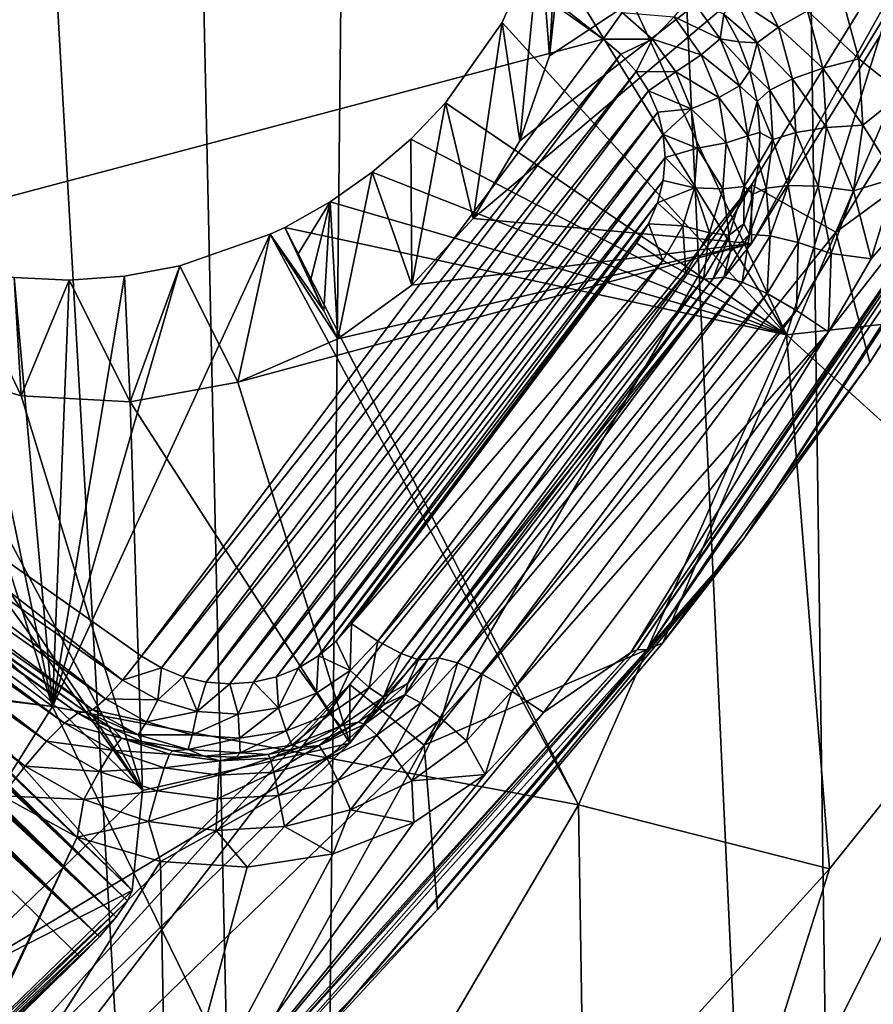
# Model space of a CAD drawing. Header units: metres. Extents: x -25 to 70, y -236 to 25.
# Tile 52 of 256: x 7.56 to 9.32, y -226.92 to -224.89. Entities that reach past the tile are written whole.
import ezdxf

# ---------------------------------------------------------------- set-up
doc = ezdxf.new("R2010")
doc.units = ezdxf.units.M
doc.layers.add('solid_10481002', color=7, linetype='CONTINUOUS')

msp = doc.modelspace()

# ---------------------------------------------------------------- linework, layer by layer
at = {"layer": 'solid_10481002'}
for points in [[(9.29877, -232.71196, 242.276627), (9.648858, -211.447311, 326.413879), (9.014997, -211.921951, 326.532227)], [(9.29877, -232.71196, 242.276627), (10.38756, -231.820526, 242.054398), (9.648858, -211.447311, 326.413879)], [(9.29877, -232.71196, 242.276627), (9.014997, -211.921951, 326.532227), (8.355663, -212.364197, 326.642456)], [(8.128674, -233.501282, 242.473404), (8.355663, -212.364197, 326.642456), (7.673201, -212.772461, 326.744232)], [(8.128674, -233.501282, 242.473404), (9.29877, -232.71196, 242.276627), (8.355663, -212.364197, 326.642456)], [(8.128674, -233.501282, 242.473404), (7.673201, -212.772461, 326.744232), (6.969846, -213.145325, 326.837189)], [(6.8883, -234.181244, 242.642899), (8.128674, -233.501282, 242.473404), (6.969846, -213.145325, 326.837189)], [(7.67165, -215.684357, 229.165863), (7.557381, -216.381775, 229.339752), (5.873684, -225.614563, 231.641739)], [(7.492702, -215.696136, 229.168793), (7.67165, -215.684357, 229.165863), (5.873684, -225.614563, 231.641739)], [(9.761807, -224.109909, 233.132004), (9.068828, -225.230865, 233.411484), (9.242695, -225.327972, 233.435699)], [(9.068828, -225.351822, 232.926331), (9.068828, -225.230865, 233.411484), (9.761807, -224.109909, 233.132004)], [(9.068828, -225.351822, 232.926331), (9.761807, -224.109909, 233.132004), (9.761807, -224.230865, 232.646851)], [(9.761807, -224.109909, 233.132004), (9.242695, -225.327972, 233.435699), (9.951468, -224.176544, 233.148621)], [(6.645739, -225.310699, 231.153732), (7.528519, -224.131744, 230.859787), (7.577238, -224.135498, 230.860718)], [(6.664472, -225.354492, 231.164658), (6.645739, -225.310699, 231.153732), (7.577238, -224.135498, 230.860718)], [(6.664472, -225.354492, 231.164658), (7.577238, -224.135498, 230.860718), (7.624793, -224.146652, 230.863495)], [(6.690095, -225.394928, 231.174728), (6.664472, -225.354492, 231.164658), (7.624793, -224.146652, 230.863495)], [(6.690095, -225.394928, 231.174728), (7.624793, -224.146652, 230.863495), (7.669717, -224.164795, 230.868027)], [(7.750155, -224.133698, 230.872238), (8.762412, -224.930634, 231.058975), (7.71069, -224.189209, 230.874115)], [(7.750155, -224.133698, 230.872238), (8.801877, -224.875122, 231.057098), (8.762412, -224.930634, 231.058975)], [(6.721766, -225.430786, 231.18367), (6.690095, -225.394928, 231.174728), (7.669717, -224.164795, 230.868027)], [(6.721766, -225.430786, 231.18367), (7.669717, -224.164795, 230.868027), (7.71069, -224.189209, 230.874115)], [(9.699436, -224.993225, 231.77951), (9.951468, -224.176544, 233.148621), (9.242695, -225.327972, 233.435699)], [(6.758358, -225.461044, 231.191223), (6.721766, -225.430786, 231.18367), (7.71069, -224.189209, 230.874115)], [(6.758358, -225.461044, 231.191223), (7.71069, -224.189209, 230.874115), (8.762412, -224.930634, 231.058975)], [(8.494631, -225.299774, 232.913361), (9.068828, -225.351822, 232.926331), (9.761807, -224.230865, 232.646851)], [(8.590605, -225.140045, 232.873535), (8.494631, -225.299774, 232.913361), (9.761807, -224.230865, 232.646851)], [(8.590605, -225.140045, 232.873535), (9.761807, -224.230865, 232.646851), (8.6518, -224.964966, 232.82988)], [(8.675999, -224.747162, 232.775574), (8.6518, -224.964966, 232.82988), (9.761807, -224.230865, 232.646851)], [(9.141098, -225.540192, 234.706772), (8.632874, -224.716095, 234.116745), (8.671937, -224.528427, 234.064514)], [(9.141098, -225.540192, 234.706772), (8.671937, -224.528427, 234.064514), (9.456452, -224.530762, 234.455093)], [(9.141098, -225.540192, 234.706772), (9.456452, -224.530762, 234.455093), (10.140947, -225.430893, 235.281494)], [(8.632874, -224.716095, 234.116745), (8.554003, -224.895935, 234.150528), (8.590605, -225.140045, 232.873535)], [(9.141098, -225.540192, 234.706772), (8.554003, -224.895935, 234.150528), (8.632874, -224.716095, 234.116745)], [(8.632874, -224.716095, 234.116745), (8.590605, -225.140045, 232.873535), (8.6518, -224.964966, 232.82988)], [(8.664336, -224.748093, 233.432983), (8.632874, -224.716095, 234.116745), (8.6518, -224.964966, 232.82988)], [(8.664336, -224.748093, 233.432983), (8.6518, -224.964966, 232.82988), (8.675999, -224.747162, 232.775574)], [(9.074844, -224.80632, 231.341476), (9.124481, -224.905624, 231.366226), (9.03471, -224.84642, 231.282288)], [(9.805632, -224.809555, 231.651047), (9.312411, -225.597122, 231.930084), (9.052674, -225.960785, 231.93808)], [(9.805632, -224.809555, 231.651047), (9.052674, -225.960785, 231.93808), (9.6646, -225.011276, 231.623932)], [(9.184046, -224.87175, 231.411255), (9.124481, -224.905624, 231.366226), (9.074844, -224.80632, 231.341476)], [(9.805632, -224.809555, 231.651047), (9.699436, -224.993225, 231.77951), (9.312411, -225.597122, 231.930084)], [(8.942616, -224.843399, 231.136826), (9.003997, -224.929367, 231.158264), (8.908964, -224.884384, 231.093948)], [(8.942616, -224.843399, 231.136826), (9.011627, -224.878784, 231.210938), (9.003997, -224.929367, 231.158264)], [(9.011627, -224.878784, 231.210938), (9.03471, -224.84642, 231.282288), (9.080319, -224.937668, 231.305023)], [(9.124481, -224.905624, 231.366226), (9.080319, -224.937668, 231.305023), (9.03471, -224.84642, 231.282288)], [(9.254564, -224.838577, 231.436737), (9.290146, -224.970886, 231.469727), (9.184046, -224.87175, 231.411255)], [(9.254564, -224.838577, 231.436737), (9.351261, -224.870621, 231.456253), (9.290146, -224.970886, 231.469727)], [(8.762412, -224.930634, 231.058975), (8.801877, -224.875122, 231.057098), (8.864231, -224.93042, 231.070877)], [(8.908964, -224.884384, 231.093948), (8.864231, -224.93042, 231.070877), (8.801877, -224.875122, 231.057098)], [(9.184046, -224.87175, 231.411255), (9.215907, -224.990219, 231.440796), (9.124481, -224.905624, 231.366226)], [(9.290146, -224.970886, 231.469727), (9.215907, -224.990219, 231.440796), (9.184046, -224.87175, 231.411255)], [(9.290146, -224.970886, 231.469727), (9.351261, -224.870621, 231.456253), (9.37934, -225.042633, 231.499146)], [(8.554003, -224.895935, 234.150528), (8.437395, -225.061295, 234.164536), (8.494631, -225.299774, 232.913361)], [(9.141098, -225.540192, 234.706772), (8.437395, -225.061295, 234.164536), (8.554003, -224.895935, 234.150528)], [(8.554003, -224.895935, 234.150528), (8.494631, -225.299774, 232.913361), (8.590605, -225.140045, 232.873535)], [(8.908964, -224.884384, 231.093948), (8.964647, -224.962372, 231.113388), (8.864231, -224.93042, 231.070877)], [(9.003997, -224.929367, 231.158264), (8.964647, -224.962372, 231.113388), (8.908964, -224.884384, 231.093948)], [(9.003997, -224.929367, 231.158264), (9.011627, -224.878784, 231.210938), (9.042449, -224.935638, 231.225113)], [(9.042449, -224.935638, 231.225113), (9.011627, -224.878784, 231.210938), (9.080319, -224.937668, 231.305023)], [(9.124481, -224.905624, 231.366226), (9.1532, -225.012405, 231.392853), (9.080319, -224.937668, 231.305023)], [(9.215907, -224.990219, 231.440796), (9.1532, -225.012405, 231.392853), (9.124481, -224.905624, 231.366226)], [(7.81008, -226.202469, 231.376083), (6.758358, -225.461044, 231.191223), (8.762412, -224.930634, 231.058975)], [(7.81008, -226.202469, 231.376083), (8.762412, -224.930634, 231.058975), (8.799004, -224.960907, 231.066513)], [(8.799004, -224.960907, 231.066513), (8.762412, -224.930634, 231.058975), (8.864231, -224.93042, 231.070877)], [(8.830675, -224.99675, 231.075455), (8.799004, -224.960907, 231.066513), (8.864231, -224.93042, 231.070877)], [(8.830675, -224.99675, 231.075455), (8.864231, -224.93042, 231.070877), (8.912338, -224.997803, 231.087677)], [(8.964647, -224.962372, 231.113388), (8.912338, -224.997803, 231.087677), (8.864231, -224.93042, 231.070877)], [(9.003997, -224.929367, 231.158264), (9.044125, -225.026428, 231.182465), (8.964647, -224.962372, 231.113388)], [(9.003997, -224.929367, 231.158264), (9.042449, -224.935638, 231.225113), (9.06536, -224.995895, 231.240143)], [(9.003997, -224.929367, 231.158264), (9.06536, -224.995895, 231.240143), (9.044125, -225.026428, 231.182465)], [(9.06536, -224.995895, 231.240143), (9.042449, -224.935638, 231.225113), (9.080319, -224.937668, 231.305023)], [(9.06536, -224.995895, 231.240143), (9.080319, -224.937668, 231.305023), (9.106709, -225.035782, 231.329498)], [(9.1532, -225.012405, 231.392853), (9.106709, -225.035782, 231.329498), (9.080319, -224.937668, 231.305023)], [(7.851054, -226.226883, 231.382156), (7.81008, -226.202469, 231.376083), (8.799004, -224.960907, 231.066513)], [(7.851054, -226.226883, 231.382156), (8.799004, -224.960907, 231.066513), (8.830675, -224.99675, 231.075455)], [(8.964647, -224.962372, 231.113388), (9.00105, -225.05043, 231.135345), (8.912338, -224.997803, 231.087677)], [(9.044125, -225.026428, 231.182465), (9.00105, -225.05043, 231.135345), (8.964647, -224.962372, 231.113388)], [(9.290146, -224.970886, 231.469727), (9.298442, -225.107376, 231.503754), (9.215907, -224.990219, 231.440796)], [(9.290146, -224.970886, 231.469727), (9.37934, -225.042633, 231.499146), (9.298442, -225.107376, 231.503754)], [(7.895977, -226.245041, 231.386688), (7.851054, -226.226883, 231.382156), (8.830675, -224.99675, 231.075455)], [(7.895977, -226.245041, 231.386688), (8.830675, -224.99675, 231.075455), (8.856298, -225.037186, 231.085541)], [(8.856298, -225.037186, 231.085541), (8.830675, -224.99675, 231.075455), (8.912338, -224.997803, 231.087677)], [(8.856298, -225.037186, 231.085541), (8.912338, -224.997803, 231.087677), (8.943789, -225.073868, 231.106644)], [(9.00105, -225.05043, 231.135345), (8.943789, -225.073868, 231.106644), (8.912338, -224.997803, 231.087677)], [(9.044125, -225.026428, 231.182465), (9.06536, -224.995895, 231.240143), (9.079969, -225.058533, 231.255753)], [(9.079969, -225.058533, 231.255753), (9.06536, -224.995895, 231.240143), (9.106709, -225.035782, 231.329498)], [(9.215907, -224.990219, 231.440796), (9.223335, -225.112442, 231.471268), (9.1532, -225.012405, 231.392853)], [(9.298442, -225.107376, 231.503754), (9.223335, -225.112442, 231.471268), (9.215907, -224.990219, 231.440796)], [(9.312411, -225.597122, 231.930084), (9.699436, -224.993225, 231.77951), (9.242695, -225.327972, 233.435699)], [(9.641617, -225.014572, 231.555893), (8.832541, -226.189468, 231.848831), (9.627503, -225.021683, 231.493927)], [(8.853597, -226.18898, 231.917572), (8.832541, -226.189468, 231.848831), (9.641617, -225.014572, 231.555893)], [(9.6646, -225.011276, 231.623932), (8.853597, -226.18898, 231.917572), (9.641617, -225.014572, 231.555893)], [(9.052674, -225.960785, 231.93808), (8.853597, -226.18898, 231.917572), (9.6646, -225.011276, 231.623932)], [(9.1532, -225.012405, 231.392853), (9.159896, -225.122574, 231.420319), (9.106709, -225.035782, 231.329498)], [(9.223335, -225.112442, 231.471268), (9.159896, -225.122574, 231.420319), (9.1532, -225.012405, 231.392853)], [(7.943532, -226.25618, 231.389465), (7.895977, -226.245041, 231.386688), (8.856298, -225.037186, 231.085541)], [(7.943532, -226.25618, 231.389465), (8.856298, -225.037186, 231.085541), (8.875031, -225.080978, 231.096451)], [(9.227352, -225.533554, 231.621536), (9.627503, -225.021683, 231.493927), (8.819607, -226.19487, 231.786423)], [(8.832541, -226.189468, 231.848831), (8.819607, -226.19487, 231.786423), (9.627503, -225.021683, 231.493927)], [(8.875031, -225.080978, 231.096451), (8.856298, -225.037186, 231.085541), (8.943789, -225.073868, 231.106644)], [(9.044125, -225.026428, 231.182465), (9.060986, -225.12973, 231.208221), (9.00105, -225.05043, 231.135345)], [(9.044125, -225.026428, 231.182465), (9.079969, -225.058533, 231.255753), (9.060986, -225.12973, 231.208221)], [(9.079969, -225.058533, 231.255753), (9.106709, -225.035782, 231.329498), (9.112861, -225.137024, 231.354736)], [(9.159896, -225.122574, 231.420319), (9.112861, -225.137024, 231.354736), (9.106709, -225.035782, 231.329498)], [(9.227352, -225.533554, 231.621536), (9.315438, -225.383102, 231.58403), (9.627503, -225.021683, 231.493927)], [(9.315438, -225.383102, 231.58403), (9.367212, -225.216263, 231.542435), (9.627503, -225.021683, 231.493927)], [(9.00105, -225.05043, 231.135345), (9.016345, -225.144135, 231.158707), (8.943789, -225.073868, 231.106644)], [(9.060986, -225.12973, 231.208221), (9.016345, -225.144135, 231.158707), (9.00105, -225.05043, 231.135345)], [(9.060986, -225.12973, 231.208221), (9.079969, -225.058533, 231.255753), (9.086026, -225.122498, 231.271713)], [(9.086026, -225.122498, 231.271713), (9.079969, -225.058533, 231.255753), (9.112861, -225.137024, 231.354736)], [(9.298442, -225.107376, 231.503754), (9.37934, -225.042633, 231.499146), (9.367212, -225.216263, 231.542435)], [(7.790766, -226.685776, 232.380203), (6.354867, -225.065842, 232.855026), (6.334342, -225.272614, 232.027863)], [(6.354867, -225.065842, 232.855026), (7.811813, -226.479507, 233.207504), (6.988578, -225.33902, 232.923141)], [(7.790766, -226.685776, 232.380203), (7.811813, -226.479507, 233.207504), (6.354867, -225.065842, 232.855026)], [(8.437395, -225.061295, 234.164536), (8.36587, -225.136246, 234.163834), (8.367738, -225.437683, 232.947739)], [(9.141098, -225.540192, 234.706772), (8.36587, -225.136246, 234.163834), (8.437395, -225.061295, 234.164536)], [(8.437395, -225.061295, 234.164536), (8.367738, -225.437683, 232.947739), (8.494631, -225.299774, 232.913361)], [(8.886423, -225.126984, 231.107925), (8.875031, -225.080978, 231.096451), (8.943789, -225.073868, 231.106644)], [(8.886423, -225.126984, 231.107925), (8.943789, -225.073868, 231.106644), (8.957004, -225.154831, 231.126831)], [(9.016345, -225.144135, 231.158707), (8.957004, -225.154831, 231.126831), (8.943789, -225.073868, 231.106644)], [(7.992251, -226.259933, 231.390396), (7.943532, -226.25618, 231.389465), (8.875031, -225.080978, 231.096451)], [(7.992251, -226.259933, 231.390396), (8.875031, -225.080978, 231.096451), (8.886423, -225.126984, 231.107925)], [(9.223335, -225.112442, 231.471268), (9.206047, -225.233719, 231.501511), (9.159896, -225.122574, 231.420319)], [(9.279134, -225.242828, 231.537537), (9.206047, -225.233719, 231.501511), (9.223335, -225.112442, 231.471268)], [(9.298442, -225.107376, 231.503754), (9.279134, -225.242828, 231.537537), (9.223335, -225.112442, 231.471268)], [(9.298442, -225.107376, 231.503754), (9.367212, -225.216263, 231.542435), (9.279134, -225.242828, 231.537537)], [(8.040864, -226.256226, 231.389481), (7.992251, -226.259933, 231.390396), (8.886423, -225.126984, 231.107925)], [(8.040864, -226.256226, 231.389481), (8.886423, -225.126984, 231.107925), (8.890241, -225.174164, 231.11969)], [(8.36587, -225.136246, 234.163834), (8.286162, -225.204788, 234.157913), (8.367738, -225.437683, 232.947739)], [(9.141098, -225.540192, 234.706772), (8.286162, -225.204788, 234.157913), (8.36587, -225.136246, 234.163834)], [(8.890241, -225.174164, 231.11969), (8.886423, -225.126984, 231.107925), (8.957004, -225.154831, 231.126831)], [(9.060986, -225.12973, 231.208221), (9.053735, -225.23407, 231.234238), (9.016345, -225.144135, 231.158707)], [(9.060986, -225.12973, 231.208221), (9.083427, -225.186676, 231.287704), (9.053735, -225.23407, 231.234238)], [(9.060986, -225.12973, 231.208221), (9.086026, -225.122498, 231.271713), (9.083427, -225.186676, 231.287704)], [(9.083427, -225.186676, 231.287704), (9.086026, -225.122498, 231.271713), (9.112861, -225.137024, 231.354736)], [(9.083427, -225.186676, 231.287704), (9.112861, -225.137024, 231.354736), (9.098541, -225.237473, 231.379776)], [(9.144312, -225.231888, 231.447571), (9.098541, -225.237473, 231.379776), (9.112861, -225.137024, 231.354736)], [(9.159896, -225.122574, 231.420319), (9.144312, -225.231888, 231.447571), (9.112861, -225.137024, 231.354736)], [(9.206047, -225.233719, 231.501511), (9.144312, -225.231888, 231.447571), (9.159896, -225.122574, 231.420319)], [(8.890241, -225.174164, 231.11969), (8.957004, -225.154831, 231.126831), (8.951321, -225.236603, 231.147217)], [(9.009768, -225.2388, 231.182312), (8.951321, -225.236603, 231.147217), (8.957004, -225.154831, 231.126831)], [(9.016345, -225.144135, 231.158707), (9.009768, -225.2388, 231.182312), (8.957004, -225.154831, 231.126831)], [(9.053735, -225.23407, 231.234238), (9.009768, -225.2388, 231.182312), (9.016345, -225.144135, 231.158707)], [(8.088278, -226.245178, 231.386719), (8.040864, -226.256226, 231.389481), (8.890241, -225.174164, 231.11969)], [(8.088278, -226.245178, 231.386719), (8.890241, -225.174164, 231.11969), (8.886374, -225.221436, 231.13147)], [(8.886374, -225.221436, 231.13147), (8.890241, -225.174164, 231.11969), (8.951321, -225.236603, 231.147217)], [(9.053735, -225.23407, 231.234238), (9.083427, -225.186676, 231.287704), (9.072218, -225.249985, 231.303497)], [(9.072218, -225.249985, 231.303497), (9.083427, -225.186676, 231.287704), (9.098541, -225.237473, 231.379776)], [(7.49178, -227.007996, 232.308655), (7.682897, -226.822556, 232.262421), (6.023134, -225.212097, 231.860886)], [(7.723186, -226.781036, 232.263565), (6.023134, -225.212097, 231.860886), (7.682897, -226.822556, 232.262421)], [(7.723186, -226.781036, 232.263565), (6.071681, -225.227478, 231.866516), (6.023134, -225.212097, 231.860886)], [(8.133417, -226.227005, 231.382187), (8.088278, -226.245178, 231.386719), (8.886374, -225.221436, 231.13147)], [(8.133417, -226.227005, 231.382187), (8.886374, -225.221436, 231.13147), (8.874883, -225.267578, 231.142975)], [(8.286162, -225.204788, 234.157913), (8.199119, -225.265808, 234.14682), (8.215031, -225.548264, 232.975311)], [(9.141098, -225.540192, 234.706772), (8.199119, -225.265808, 234.14682), (8.286162, -225.204788, 234.157913)], [(8.286162, -225.204788, 234.157913), (8.215031, -225.548264, 232.975311), (8.367738, -225.437683, 232.947739)], [(8.874883, -225.267578, 231.142975), (8.886374, -225.221436, 231.13147), (8.951321, -225.236603, 231.147217)], [(9.279134, -225.242828, 231.537537), (9.367212, -225.216263, 231.542435), (9.315438, -225.383102, 231.58403)], [(7.723186, -226.781036, 232.263565), (6.114369, -225.239807, 231.874344), (6.071681, -225.227478, 231.866516)], [(7.723186, -226.781036, 232.263565), (6.151711, -225.249634, 231.883728), (6.114369, -225.239807, 231.874344)], [(9.068828, -225.230865, 233.411484), (8.239822, -226.261215, 233.668381), (8.393145, -226.385925, 233.699478)], [(8.239822, -226.382172, 233.183228), (8.239822, -226.261215, 233.668381), (9.068828, -225.230865, 233.411484)], [(8.239822, -226.382172, 233.183228), (9.068828, -225.230865, 233.411484), (9.068828, -225.351822, 232.926331)], [(9.068828, -225.230865, 233.411484), (8.393145, -226.385925, 233.699478), (9.242695, -225.327972, 233.435699)], [(8.874883, -225.267578, 231.142975), (8.951321, -225.236603, 231.147217), (8.927026, -225.315109, 231.166794)], [(8.981647, -225.329651, 231.204971), (8.927026, -225.315109, 231.166794), (8.951321, -225.236603, 231.147217)], [(9.009768, -225.2388, 231.182312), (8.981647, -225.329651, 231.204971), (8.951321, -225.236603, 231.147217)], [(9.022737, -225.334229, 231.259216), (8.981647, -225.329651, 231.204971), (9.009768, -225.2388, 231.182312)], [(9.053735, -225.23407, 231.234238), (9.022737, -225.334229, 231.259216), (9.009768, -225.2388, 231.182312)], [(9.053735, -225.23407, 231.234238), (9.052588, -225.311325, 231.318787), (9.022737, -225.334229, 231.259216)], [(9.053735, -225.23407, 231.234238), (9.072218, -225.249985, 231.303497), (9.052588, -225.311325, 231.318787)], [(9.072218, -225.249985, 231.303497), (9.098541, -225.237473, 231.379776), (9.064301, -225.333282, 231.403671)], [(9.107047, -225.336166, 231.473572), (9.064301, -225.333282, 231.403671), (9.098541, -225.237473, 231.379776)], [(9.144312, -225.231888, 231.447571), (9.107047, -225.336166, 231.473572), (9.098541, -225.237473, 231.379776)], [(9.164704, -225.349396, 231.53035), (9.107047, -225.336166, 231.473572), (9.144312, -225.231888, 231.447571)], [(9.206047, -225.233719, 231.501511), (9.164704, -225.349396, 231.53035), (9.144312, -225.231888, 231.447571)], [(9.232964, -225.372009, 231.569748), (9.164704, -225.349396, 231.53035), (9.206047, -225.233719, 231.501511)], [(9.279134, -225.242828, 231.537537), (9.232964, -225.372009, 231.569748), (9.206047, -225.233719, 231.501511)], [(9.279134, -225.242828, 231.537537), (9.315438, -225.383102, 231.58403), (9.232964, -225.372009, 231.569748)], [(7.757767, -226.74054, 232.286285), (6.184273, -225.257477, 231.894196), (6.151711, -225.249634, 231.883728)], [(7.723186, -226.781036, 232.263565), (7.757767, -226.74054, 232.286285), (6.151711, -225.249634, 231.883728)], [(7.757767, -226.74054, 232.286285), (6.212548, -225.263702, 231.90538), (6.184273, -225.257477, 231.894196)], [(9.052588, -225.311325, 231.318787), (9.072218, -225.249985, 231.303497), (9.064301, -225.333282, 231.403671)], [(7.757767, -226.74054, 232.286285), (6.23694, -225.26857, 231.917007), (6.212548, -225.263702, 231.90538)], [(7.757767, -226.74054, 232.286285), (6.257874, -225.272263, 231.928894), (6.23694, -225.26857, 231.917007)], [(7.781472, -226.707123, 232.327209), (6.275651, -225.274948, 231.940857), (6.257874, -225.272263, 231.928894)], [(7.757767, -226.74054, 232.286285), (7.781472, -226.707123, 232.327209), (6.257874, -225.272263, 231.928894)], [(7.781472, -226.707123, 232.327209), (6.30267, -225.277679, 231.964371), (6.275651, -225.274948, 231.940857)], [(7.781472, -226.707123, 232.327209), (6.320154, -225.277634, 231.986847), (6.30267, -225.277679, 231.964371)], [(6.330151, -225.275757, 232.007904), (6.320154, -225.277634, 231.986847), (7.790766, -226.685776, 232.380203)], [(7.781472, -226.707123, 232.327209), (7.790766, -226.685776, 232.380203), (6.320154, -225.277634, 231.986847)], [(6.330151, -225.275757, 232.007904), (7.790766, -226.685776, 232.380203), (6.334342, -225.272614, 232.027863)], [(8.133286, -225.372925, 233.859589), (8.199119, -225.265808, 234.14682), (8.10549, -225.318375, 234.130646)], [(9.141098, -225.540192, 234.706772), (8.10549, -225.318375, 234.130646), (8.199119, -225.265808, 234.14682)], [(8.133286, -225.372925, 233.859589), (8.158661, -225.428635, 233.584473), (8.199119, -225.265808, 234.14682)], [(8.175094, -226.202133, 231.375992), (8.133417, -226.227005, 231.382187), (8.874883, -225.267578, 231.142975)], [(8.158661, -225.428635, 233.584473), (8.186534, -225.490265, 233.275879), (8.199119, -225.265808, 234.14682)], [(8.175094, -226.202133, 231.375992), (8.874883, -225.267578, 231.142975), (8.856178, -225.311157, 231.153854)], [(8.186534, -225.490265, 233.275879), (8.215031, -225.548264, 232.975311), (8.199119, -225.265808, 234.14682)], [(8.856178, -225.311157, 231.153854), (8.874883, -225.267578, 231.142975), (8.927026, -225.315109, 231.166794)], [(8.494631, -225.299774, 232.913361), (8.367738, -225.437683, 232.947739), (9.068828, -225.351822, 232.926331)], [(8.075607, -225.332657, 234.124695), (8.186534, -225.490265, 233.275879), (8.10549, -225.318375, 234.130646)], [(8.711684, -226.509186, 234.948364), (8.075607, -225.332657, 234.124695), (8.10549, -225.318375, 234.130646)], [(8.133286, -225.372925, 233.859589), (8.10549, -225.318375, 234.130646), (8.186534, -225.490265, 233.275879)], [(8.711684, -226.509186, 234.948364), (8.10549, -225.318375, 234.130646), (9.141098, -225.540192, 234.706772)], [(8.212039, -226.171402, 231.368332), (8.175094, -226.202133, 231.375992), (8.856178, -225.311157, 231.153854)], [(8.212039, -226.171402, 231.368332), (8.856178, -225.311157, 231.153854), (8.831017, -225.350922, 231.163757)], [(8.856178, -225.311157, 231.153854), (8.885336, -225.386398, 231.18457), (8.831017, -225.350922, 231.163757)], [(8.856178, -225.311157, 231.153854), (8.927026, -225.315109, 231.166794), (8.885336, -225.386398, 231.18457)], [(8.933393, -225.41217, 231.22554), (8.885336, -225.386398, 231.18457), (8.927026, -225.315109, 231.166794)], [(8.981647, -225.329651, 231.204971), (8.933393, -225.41217, 231.22554), (8.927026, -225.315109, 231.166794)], [(9.022737, -225.334229, 231.259216), (9.052588, -225.311325, 231.318787), (9.024874, -225.369644, 231.333328)], [(9.024874, -225.369644, 231.333328), (9.052588, -225.311325, 231.318787), (9.064301, -225.333282, 231.403671)], [(7.811813, -226.479507, 233.207504), (7.150707, -225.491455, 232.961151), (6.988578, -225.33902, 232.923141)], [(7.626293, -226.306381, 234.366669), (7.888862, -225.397949, 234.0802), (8.075607, -225.332657, 234.124695)], [(7.626293, -226.306381, 234.366669), (8.075607, -225.332657, 234.124695), (8.711684, -226.509186, 234.948364)], [(8.075607, -225.332657, 234.124695), (7.888862, -225.397949, 234.0802), (8.009025, -225.637894, 232.997665)], [(8.075607, -225.332657, 234.124695), (8.009025, -225.637894, 232.997665), (8.215031, -225.548264, 232.975311)], [(8.075607, -225.332657, 234.124695), (8.215031, -225.548264, 232.975311), (8.186534, -225.490265, 233.275879)], [(8.885509, -226.175156, 232.074203), (9.242695, -225.327972, 233.435699), (8.393145, -226.385925, 233.699478)], [(8.885509, -226.175156, 232.074203), (9.312411, -225.597122, 231.930084), (9.242695, -225.327972, 233.435699)], [(8.969543, -225.425186, 231.281891), (8.933393, -225.41217, 231.22554), (8.981647, -225.329651, 231.204971)], [(9.022737, -225.334229, 231.259216), (8.969543, -225.425186, 231.281891), (8.981647, -225.329651, 231.204971)], [(9.022737, -225.334229, 231.259216), (8.989551, -225.423965, 231.346878), (8.969543, -225.425186, 231.281891)], [(9.022737, -225.334229, 231.259216), (9.024874, -225.369644, 231.333328), (8.989551, -225.423965, 231.346878)], [(9.024874, -225.369644, 231.333328), (9.064301, -225.333282, 231.403671), (9.011453, -225.420776, 231.425476)], [(9.049534, -225.431381, 231.497314), (9.011453, -225.420776, 231.425476), (9.064301, -225.333282, 231.403671)], [(9.107047, -225.336166, 231.473572), (9.049534, -225.431381, 231.497314), (9.064301, -225.333282, 231.403671)], [(9.100898, -225.455032, 231.556686), (9.049534, -225.431381, 231.497314), (9.107047, -225.336166, 231.473572)], [(9.164704, -225.349396, 231.53035), (9.100898, -225.455032, 231.556686), (9.107047, -225.336166, 231.473572)], [(8.009025, -225.637894, 232.997665), (8.239822, -226.382172, 233.183228), (9.068828, -225.351822, 232.926331)], [(8.215031, -225.548264, 232.975311), (8.009025, -225.637894, 232.997665), (9.068828, -225.351822, 232.926331)], [(8.243232, -226.13591, 231.359482), (8.212039, -226.171402, 231.368332), (8.831017, -225.350922, 231.163757)], [(8.367738, -225.437683, 232.947739), (8.215031, -225.548264, 232.975311), (9.068828, -225.351822, 232.926331)], [(8.243232, -226.13591, 231.359482), (8.831017, -225.350922, 231.163757), (8.885336, -225.386398, 231.18457)], [(9.161707, -225.489975, 231.599152), (9.100898, -225.455032, 231.556686), (9.164704, -225.349396, 231.53035)], [(9.232964, -225.372009, 231.569748), (9.161707, -225.489975, 231.599152), (9.164704, -225.349396, 231.53035)], [(6.710079, -225.626266, 233.812073), (7.330459, -225.372238, 233.884735), (7.626293, -226.306381, 234.366669)], [(7.626293, -226.306381, 234.366669), (7.330459, -225.372238, 233.884735), (7.436689, -225.403595, 233.929047)], [(8.133286, -225.372925, 233.859589), (8.186534, -225.490265, 233.275879), (8.158661, -225.428635, 233.584473)], [(9.024874, -225.369644, 231.333328), (9.011453, -225.420776, 231.425476), (8.989551, -225.423965, 231.346878)], [(9.232964, -225.372009, 231.569748), (9.227352, -225.533554, 231.621536), (9.161707, -225.489975, 231.599152)], [(9.232964, -225.372009, 231.569748), (9.315438, -225.383102, 231.58403), (9.227352, -225.533554, 231.621536)], [(7.436689, -225.403595, 233.929047), (7.345363, -225.602493, 232.988831), (7.561537, -225.665817, 233.004623)], [(7.547334, -225.422073, 233.971436), (7.436689, -225.403595, 233.929047), (7.561537, -225.665817, 233.004623)], [(7.626293, -226.306381, 234.366669), (7.436689, -225.403595, 233.929047), (7.547334, -225.422073, 233.971436)], [(7.626293, -226.306381, 234.366669), (7.775332, -225.419205, 234.047729), (7.888862, -225.397949, 234.0802)], [(7.888862, -225.397949, 234.0802), (7.775332, -225.419205, 234.047729), (7.787003, -225.677841, 233.007614)], [(7.888862, -225.397949, 234.0802), (7.787003, -225.677841, 233.007614), (8.009025, -225.637894, 232.997665)], [(8.29755, -226.171387, 231.380295), (8.243232, -226.13591, 231.359482), (8.885336, -225.386398, 231.18457)], [(8.29755, -226.171387, 231.380295), (8.885336, -225.386398, 231.18457), (8.933393, -225.41217, 231.22554)], [(7.660911, -225.427322, 234.011261), (7.547334, -225.422073, 233.971436), (7.561537, -225.665817, 233.004623)], [(7.626293, -226.306381, 234.366669), (7.547334, -225.422073, 233.971436), (7.660911, -225.427322, 234.011261)], [(7.626293, -226.306381, 234.366669), (7.660911, -225.427322, 234.011261), (7.775332, -225.419205, 234.047729)], [(7.775332, -225.419205, 234.047729), (7.660911, -225.427322, 234.011261), (7.787003, -225.677841, 233.007614)], [(8.345608, -226.197159, 231.421249), (8.29755, -226.171387, 231.380295), (8.933393, -225.41217, 231.22554)], [(8.345608, -226.197159, 231.421249), (8.933393, -225.41217, 231.22554), (8.969543, -225.425186, 231.281891)], [(8.381759, -226.210175, 231.477615), (8.345608, -226.197159, 231.421249), (8.969543, -225.425186, 231.281891)], [(8.381759, -226.210175, 231.477615), (8.969543, -225.425186, 231.281891), (8.989551, -225.423965, 231.346878)], [(8.381759, -226.210175, 231.477615), (8.989551, -225.423965, 231.346878), (8.401766, -226.208954, 231.542587)], [(8.401766, -226.208954, 231.542587), (8.989551, -225.423965, 231.346878), (9.011453, -225.420776, 231.425476)], [(8.401766, -226.208954, 231.542587), (9.011453, -225.420776, 231.425476), (8.423667, -226.20575, 231.621201)], [(8.423667, -226.20575, 231.621201), (9.011453, -225.420776, 231.425476), (9.049534, -225.431381, 231.497314)], [(7.660911, -225.427322, 234.011261), (7.561537, -225.665817, 233.004623), (7.787003, -225.677841, 233.007614)], [(8.461749, -226.21637, 231.693039), (8.423667, -226.20575, 231.621201), (9.049534, -225.431381, 231.497314)], [(8.461749, -226.21637, 231.693039), (9.049534, -225.431381, 231.497314), (9.100898, -225.455032, 231.556686)], [(9.141098, -225.540192, 234.706772), (10.140947, -225.430893, 235.281494), (9.703315, -226.050766, 235.297119)], [(7.770615, -226.252365, 231.400482), (6.718893, -225.510941, 231.215622), (6.758358, -225.461044, 231.191223)], [(7.770615, -226.252365, 231.400482), (6.758358, -225.461044, 231.191223), (7.81008, -226.202469, 231.376083)], [(8.513112, -226.240021, 231.752396), (8.461749, -226.21637, 231.693039), (9.100898, -225.455032, 231.556686)], [(8.513112, -226.240021, 231.752396), (9.100898, -225.455032, 231.556686), (9.161707, -225.489975, 231.599152)], [(7.811813, -226.479507, 233.207504), (7.345363, -225.602493, 232.988831), (7.150707, -225.491455, 232.961151)], [(8.573921, -226.274963, 231.794876), (8.513112, -226.240021, 231.752396), (9.161707, -225.489975, 231.599152)], [(8.573921, -226.274963, 231.794876), (9.161707, -225.489975, 231.599152), (9.227352, -225.533554, 231.621536)], [(7.735699, -226.290894, 231.444626), (6.683977, -225.549469, 231.259766), (6.718893, -225.510941, 231.215622)], [(7.770615, -226.252365, 231.400482), (7.735699, -226.290894, 231.444626), (6.718893, -225.510941, 231.215622)], [(8.573921, -226.274963, 231.794876), (9.227352, -225.533554, 231.621536), (8.639567, -226.318542, 231.817261)], [(8.639567, -226.318542, 231.817261), (9.227352, -225.533554, 231.621536), (8.819607, -226.19487, 231.786423)], [(8.711684, -226.509186, 234.948364), (9.141098, -225.540192, 234.706772), (9.229852, -226.640884, 235.316025)], [(9.141098, -225.540192, 234.706772), (9.703315, -226.050766, 235.297119), (9.229852, -226.640884, 235.316025)], [(7.709434, -226.313507, 231.503372), (6.657712, -225.572083, 231.318512), (6.683977, -225.549469, 231.259766)], [(7.735699, -226.290894, 231.444626), (7.709434, -226.313507, 231.503372), (6.683977, -225.549469, 231.259766)], [(7.651318, -226.340912, 231.724091), (6.599596, -225.599487, 231.53923), (6.627264, -225.578781, 231.464874)], [(7.678986, -226.320206, 231.649734), (6.627264, -225.578781, 231.464874), (6.643176, -225.576172, 231.384811)], [(7.678986, -226.320206, 231.649734), (7.651318, -226.340912, 231.724091), (6.627264, -225.578781, 231.464874)], [(7.694898, -226.317581, 231.569672), (6.643176, -225.576172, 231.384811), (6.657712, -225.572083, 231.318512)], [(7.678986, -226.320206, 231.649734), (6.643176, -225.576172, 231.384811), (7.694898, -226.317581, 231.569672)], [(7.709434, -226.313507, 231.503372), (7.694898, -226.317581, 231.569672), (6.657712, -225.572083, 231.318512)], [(7.614, -226.378189, 231.78685), (6.562278, -225.636765, 231.60199), (6.599596, -225.599487, 231.53923)], [(7.651318, -226.340912, 231.724091), (7.614, -226.378189, 231.78685), (6.599596, -225.599487, 231.53923)], [(7.811813, -226.479507, 233.207504), (7.561537, -225.665817, 233.004623), (7.345363, -225.602493, 232.988831)], [(9.052674, -225.960785, 231.93808), (9.312411, -225.597122, 231.930084), (8.885509, -226.175156, 232.074203)], [(6.710079, -225.626266, 233.812073), (7.626293, -226.306381, 234.366669), (6.429006, -226.143295, 233.941116)], [(7.56982, -226.429276, 231.833344), (6.518098, -225.687851, 231.648483), (6.562278, -225.636765, 231.60199)], [(7.614, -226.378189, 231.78685), (7.56982, -226.429276, 231.833344), (6.562278, -225.636765, 231.60199)], [(8.009025, -225.637894, 232.997665), (7.787003, -225.677841, 233.007614), (8.239822, -226.382172, 233.183228)], [(7.811813, -226.479507, 233.207504), (7.787003, -225.677841, 233.007614), (7.561537, -225.665817, 233.004623)], [(7.56982, -226.429276, 231.833344), (7.522125, -226.490265, 231.860077), (6.518098, -225.687851, 231.648483)], [(7.811813, -226.479507, 233.207504), (8.239822, -226.382172, 233.183228), (7.787003, -225.677841, 233.007614)], [(9.052674, -225.960785, 231.93808), (8.420558, -226.724884, 232.211273), (8.156951, -227.011368, 232.200012)], [(9.052674, -225.960785, 231.93808), (8.156951, -227.011368, 232.200012), (8.853597, -226.18898, 231.917572)], [(9.052674, -225.960785, 231.93808), (8.885509, -226.175156, 232.074203), (8.420558, -226.724884, 232.211273)], [(8.929818, -227.593109, 232.866776), (9.229852, -226.640884, 235.316025), (9.703315, -226.050766, 235.297119)], [(9.91041, -226.442993, 232.580017), (8.929818, -227.593109, 232.866776), (9.703315, -226.050766, 235.297119)], [(8.240557, -226.231888, 231.39537), (8.212039, -226.171402, 231.368332), (8.243232, -226.13591, 231.359482)], [(8.29755, -226.171387, 231.380295), (8.240557, -226.231888, 231.39537), (8.243232, -226.13591, 231.359482)], [(7.626293, -226.306381, 234.366669), (6.442825, -226.164932, 233.952744), (6.429006, -226.143295, 233.941116)], [(7.053426, -227.21904, 234.594223), (6.442825, -226.164932, 233.952744), (7.626293, -226.306381, 234.366669)], [(8.240557, -226.231888, 231.39537), (8.175094, -226.202133, 231.375992), (8.212039, -226.171402, 231.368332)], [(8.27964, -226.267181, 231.438721), (8.240557, -226.231888, 231.39537), (8.29755, -226.171387, 231.380295)], [(8.345608, -226.197159, 231.421249), (8.27964, -226.267181, 231.438721), (8.29755, -226.171387, 231.380295)], [(8.420558, -226.724884, 232.211273), (8.885509, -226.175156, 232.074203), (8.393145, -226.385925, 233.699478)], [(8.639567, -226.318542, 231.817261), (8.819607, -226.19487, 231.786423), (7.860839, -227.255646, 232.050903)], [(7.872338, -227.251846, 232.113708), (7.860839, -227.255646, 232.050903), (8.819607, -226.19487, 231.786423)], [(8.832541, -226.189468, 231.848831), (7.872338, -227.251846, 232.113708), (8.819607, -226.19487, 231.786423)], [(7.891105, -227.253891, 232.18309), (7.872338, -227.251846, 232.113708), (8.832541, -226.189468, 231.848831)], [(8.853597, -226.18898, 231.917572), (7.891105, -227.253891, 232.18309), (8.832541, -226.189468, 231.848831)], [(8.156951, -227.011368, 232.200012), (7.891105, -227.253891, 232.18309), (8.853597, -226.18898, 231.917572)], [(8.30904, -226.287369, 231.496857), (8.27964, -226.267181, 231.438721), (8.345608, -226.197159, 231.421249)], [(8.381759, -226.210175, 231.477615), (8.30904, -226.287369, 231.496857), (8.345608, -226.197159, 231.421249)], [(7.770615, -226.252365, 231.400482), (7.81008, -226.202469, 231.376083), (7.851054, -226.226883, 231.382156)], [(8.171118, -226.278564, 231.407013), (8.133417, -226.227005, 231.382187), (8.175094, -226.202133, 231.375992)], [(8.240557, -226.231888, 231.39537), (8.171118, -226.278564, 231.407013), (8.175094, -226.202133, 231.375992)], [(8.381759, -226.210175, 231.477615), (8.359437, -226.258347, 231.554901), (8.30904, -226.287369, 231.496857)], [(8.401766, -226.208954, 231.542587), (8.423667, -226.20575, 231.621201), (8.354245, -226.281555, 231.640106)], [(8.386197, -226.298859, 231.713608), (8.354245, -226.281555, 231.640106), (8.423667, -226.20575, 231.621201)], [(8.359437, -226.258347, 231.554901), (8.401766, -226.208954, 231.542587), (8.354245, -226.281555, 231.640106)], [(8.381759, -226.210175, 231.477615), (8.401766, -226.208954, 231.542587), (8.359437, -226.258347, 231.554901)], [(8.461749, -226.21637, 231.693039), (8.386197, -226.298859, 231.713608), (8.423667, -226.20575, 231.621201)], [(8.429293, -226.331543, 231.775223), (8.386197, -226.298859, 231.713608), (8.461749, -226.21637, 231.693039)], [(8.513112, -226.240021, 231.752396), (8.429293, -226.331543, 231.775223), (8.461749, -226.21637, 231.693039)], [(7.844087, -226.292816, 231.410568), (7.770615, -226.252365, 231.400482), (7.851054, -226.226883, 231.382156)], [(7.844087, -226.292816, 231.410568), (7.851054, -226.226883, 231.382156), (7.895977, -226.245041, 231.386688)], [(8.092714, -226.309082, 231.414627), (8.088278, -226.245178, 231.386719), (8.133417, -226.227005, 231.382187)], [(8.171118, -226.278564, 231.407013), (8.092714, -226.309082, 231.414627), (8.133417, -226.227005, 231.382187)], [(8.199266, -226.321213, 231.452194), (8.171118, -226.278564, 231.407013), (8.240557, -226.231888, 231.39537)], [(8.27964, -226.267181, 231.438721), (8.199266, -226.321213, 231.452194), (8.240557, -226.231888, 231.39537)], [(7.844087, -226.292816, 231.410568), (7.735699, -226.290894, 231.444626), (7.770615, -226.252365, 231.400482)], [(7.924994, -226.316391, 231.416443), (7.844087, -226.292816, 231.410568), (7.895977, -226.245041, 231.386688)], [(7.924994, -226.316391, 231.416443), (7.895977, -226.245041, 231.386688), (7.943532, -226.25618, 231.389465)], [(7.924994, -226.316391, 231.416443), (7.943532, -226.25618, 231.389465), (7.992251, -226.259933, 231.390396)], [(8.009278, -226.321899, 231.417816), (7.992251, -226.259933, 231.390396), (8.040864, -226.256226, 231.389481)], [(8.092714, -226.309082, 231.414627), (8.009278, -226.321899, 231.417816), (8.040864, -226.256226, 231.389481)], [(8.092714, -226.309082, 231.414627), (8.040864, -226.256226, 231.389481), (8.088278, -226.245178, 231.386719)], [(8.30904, -226.287369, 231.496857), (8.359437, -226.258347, 231.554901), (8.310828, -226.301941, 231.565781)], [(8.310828, -226.301941, 231.565781), (8.359437, -226.258347, 231.554901), (8.354245, -226.281555, 231.640106)], [(8.480314, -226.377167, 231.820358), (8.429293, -226.331543, 231.775223), (8.513112, -226.240021, 231.752396)], [(8.573921, -226.274963, 231.794876), (8.480314, -226.377167, 231.820358), (8.513112, -226.240021, 231.752396)], [(10.093436, -226.238876, 232.434174), (9.18006, -227.370087, 232.716217), (9.91041, -226.442993, 232.580017)], [(9.21191, -227.41774, 232.641663), (9.18006, -227.370087, 232.716217), (10.093436, -226.238876, 232.434174)], [(10.128455, -226.282608, 232.358643), (9.21191, -227.41774, 232.641663), (10.093436, -226.238876, 232.434174)], [(8.239822, -226.261215, 233.668381), (7.287238, -227.185501, 233.898834), (7.415768, -227.334274, 233.935928)], [(7.287238, -227.306458, 233.413681), (7.287238, -227.185501, 233.898834), (8.239822, -226.261215, 233.668381)], [(7.287238, -227.306458, 233.413681), (8.239822, -226.261215, 233.668381), (8.239822, -226.382172, 233.183228)], [(8.239822, -226.261215, 233.668381), (7.415768, -227.334274, 233.935928), (8.393145, -226.385925, 233.699478)], [(8.009278, -226.321899, 231.417816), (7.924994, -226.316391, 231.416443), (7.992251, -226.259933, 231.390396)], [(8.108518, -226.356537, 231.460999), (8.092714, -226.309082, 231.414627), (8.171118, -226.278564, 231.407013)], [(8.199266, -226.321213, 231.452194), (8.108518, -226.356537, 231.460999), (8.171118, -226.278564, 231.407013)], [(8.220441, -226.346924, 231.511703), (8.199266, -226.321213, 231.452194), (8.27964, -226.267181, 231.438721)], [(8.30904, -226.287369, 231.496857), (8.220441, -226.346924, 231.511703), (8.27964, -226.267181, 231.438721)], [(8.573921, -226.274963, 231.794876), (8.519321, -226.44632, 231.849121), (8.480314, -226.377167, 231.820358)], [(8.573921, -226.274963, 231.794876), (8.639567, -226.318542, 231.817261), (8.519321, -226.44632, 231.849121)], [(7.820741, -226.337708, 231.456299), (7.709434, -226.313507, 231.503372), (7.735699, -226.290894, 231.444626)], [(7.820741, -226.337708, 231.456299), (7.735699, -226.290894, 231.444626), (7.844087, -226.292816, 231.410568)], [(7.820741, -226.337708, 231.456299), (7.844087, -226.292816, 231.410568), (7.924994, -226.316391, 231.416443)], [(8.30904, -226.287369, 231.496857), (8.25677, -226.339005, 231.575012), (8.220441, -226.346924, 231.511703)], [(8.30904, -226.287369, 231.496857), (8.310828, -226.301941, 231.565781), (8.25677, -226.339005, 231.575012)], [(8.310828, -226.301941, 231.565781), (8.354245, -226.281555, 231.640106), (8.270915, -226.342758, 231.655365)], [(8.295509, -226.365463, 231.730209), (8.270915, -226.342758, 231.655365), (8.354245, -226.281555, 231.640106)], [(8.386197, -226.298859, 231.713608), (8.295509, -226.365463, 231.730209), (8.354245, -226.281555, 231.640106)], [(8.328682, -226.405441, 231.79364), (8.295509, -226.365463, 231.730209), (8.386197, -226.298859, 231.713608)], [(8.429293, -226.331543, 231.775223), (8.328682, -226.405441, 231.79364), (8.386197, -226.298859, 231.713608)], [(9.261663, -227.476624, 232.587708), (9.21191, -227.41774, 232.641663), (10.128455, -226.282608, 232.358643)], [(10.183158, -226.335358, 232.303162), (9.261663, -227.476624, 232.587708), (10.128455, -226.282608, 232.358643)], [(7.053426, -227.21904, 234.594223), (7.626293, -226.306381, 234.366669), (8.173568, -227.42569, 235.17688)], [(7.626293, -226.306381, 234.366669), (8.711684, -226.509186, 234.948364), (8.173568, -227.42569, 235.17688)], [(7.750882, -226.351868, 231.578217), (7.678986, -226.320206, 231.649734), (7.694898, -226.317581, 231.569672)], [(7.803178, -226.365112, 231.516235), (7.694898, -226.317581, 231.569672), (7.709434, -226.313507, 231.503372)], [(7.803178, -226.365112, 231.516235), (7.750882, -226.351868, 231.578217), (7.694898, -226.317581, 231.569672)], [(7.803178, -226.365112, 231.516235), (7.709434, -226.313507, 231.503372), (7.820741, -226.337708, 231.456299)], [(7.914387, -226.36499, 231.463104), (7.820741, -226.337708, 231.456299), (7.924994, -226.316391, 231.416443)], [(8.519321, -226.44632, 231.849121), (8.639567, -226.318542, 231.817261), (7.860839, -227.255646, 232.050903)], [(7.914387, -226.36499, 231.463104), (7.924994, -226.316391, 231.416443), (8.009278, -226.321899, 231.417816)], [(8.011944, -226.371384, 231.464691), (8.009278, -226.321899, 231.417816), (8.092714, -226.309082, 231.414627)], [(8.108518, -226.356537, 231.460999), (8.011944, -226.371384, 231.464691), (8.092714, -226.309082, 231.414627)], [(8.25677, -226.339005, 231.575012), (8.310828, -226.301941, 231.565781), (8.270915, -226.342758, 231.655365)], [(7.769152, -226.371475, 231.662521), (7.651318, -226.340912, 231.724091), (7.678986, -226.320206, 231.649734)], [(7.750882, -226.351868, 231.578217), (7.769152, -226.371475, 231.662521), (7.678986, -226.320206, 231.649734)], [(7.803178, -226.365112, 231.516235), (7.820741, -226.337708, 231.456299), (7.914387, -226.36499, 231.463104)], [(8.011944, -226.371384, 231.464691), (7.914387, -226.36499, 231.463104), (8.009278, -226.321899, 231.417816)], [(8.120405, -226.385864, 231.521408), (8.108518, -226.356537, 231.460999), (8.199266, -226.321213, 231.452194)], [(8.220441, -226.346924, 231.511703), (8.120405, -226.385864, 231.521408), (8.199266, -226.321213, 231.452194)], [(8.25677, -226.339005, 231.575012), (8.270915, -226.342758, 231.655365), (8.17688, -226.387024, 231.666397)], [(8.198187, -226.368912, 231.582474), (8.25677, -226.339005, 231.575012), (8.17688, -226.387024, 231.666397)], [(8.220441, -226.346924, 231.511703), (8.25677, -226.339005, 231.575012), (8.198187, -226.368912, 231.582474)], [(8.367955, -226.459702, 231.840927), (8.328682, -226.405441, 231.79364), (8.429293, -226.331543, 231.775223)], [(8.480314, -226.377167, 231.820358), (8.367955, -226.459702, 231.840927), (8.429293, -226.331543, 231.775223)], [(10.183158, -226.335358, 232.303162), (9.324437, -227.540924, 232.559692), (9.261663, -227.476624, 232.587708)], [(7.749445, -226.396713, 231.738007), (7.614, -226.378189, 231.78685), (7.651318, -226.340912, 231.724091)], [(7.749445, -226.396713, 231.738007), (7.651318, -226.340912, 231.724091), (7.769152, -226.371475, 231.662521)], [(7.750882, -226.351868, 231.578217), (7.810997, -226.378754, 231.58493), (7.769152, -226.371475, 231.662521)], [(7.803178, -226.365112, 231.516235), (7.810997, -226.378754, 231.58493), (7.750882, -226.351868, 231.578217)], [(8.013948, -226.402222, 231.525497), (8.011944, -226.371384, 231.464691), (8.108518, -226.356537, 231.460999)], [(8.120405, -226.385864, 231.521408), (8.013948, -226.402222, 231.525497), (8.108518, -226.356537, 231.460999)], [(8.220441, -226.346924, 231.511703), (8.136083, -226.391144, 231.588013), (8.120405, -226.385864, 231.521408)], [(8.220441, -226.346924, 231.511703), (8.198187, -226.368912, 231.582474), (8.136083, -226.391144, 231.588013)], [(8.193172, -226.413635, 231.742218), (8.17688, -226.387024, 231.666397), (8.270915, -226.342758, 231.655365)], [(8.295509, -226.365463, 231.730209), (8.193172, -226.413635, 231.742218), (8.270915, -226.342758, 231.655365)], [(7.722865, -226.440109, 231.802292), (7.56982, -226.429276, 231.833344), (7.614, -226.378189, 231.78685)], [(7.722865, -226.440109, 231.802292), (7.614, -226.378189, 231.78685), (7.749445, -226.396713, 231.738007)], [(7.749445, -226.396713, 231.738007), (7.769152, -226.371475, 231.662521), (7.867896, -226.404709, 231.670807)], [(7.874216, -226.397797, 231.589676), (7.867896, -226.404709, 231.670807), (7.769152, -226.371475, 231.662521)], [(7.810997, -226.378754, 231.58493), (7.874216, -226.397797, 231.589676), (7.769152, -226.371475, 231.662521)], [(7.906409, -226.395187, 231.523743), (7.803178, -226.365112, 231.516235), (7.914387, -226.36499, 231.463104)], [(7.906409, -226.395187, 231.523743), (7.810997, -226.378754, 231.58493), (7.803178, -226.365112, 231.516235)], [(7.906409, -226.395187, 231.523743), (7.874216, -226.397797, 231.589676), (7.810997, -226.378754, 231.58493)], [(7.906409, -226.395187, 231.523743), (7.914387, -226.36499, 231.463104), (8.011944, -226.371384, 231.464691)], [(8.013948, -226.402222, 231.525497), (7.906409, -226.395187, 231.523743), (8.011944, -226.371384, 231.464691)], [(8.136083, -226.391144, 231.588013), (8.198187, -226.368912, 231.582474), (8.17688, -226.387024, 231.666397)], [(8.215147, -226.458878, 231.806961), (8.193172, -226.413635, 231.742218), (8.295509, -226.365463, 231.730209)], [(8.328682, -226.405441, 231.79364), (8.215147, -226.458878, 231.806961), (8.295509, -226.365463, 231.730209)], [(8.480314, -226.377167, 231.820358), (8.519321, -226.44632, 231.849121), (8.367955, -226.459702, 231.840927)], [(7.387549, -226.891159, 233.310135), (7.287238, -227.306458, 233.413681), (8.239822, -226.382172, 233.183228)], [(7.811813, -226.479507, 233.207504), (7.387549, -226.891159, 233.310135), (8.239822, -226.382172, 233.183228)], [(7.919548, -227.243912, 232.340683), (8.393145, -226.385925, 233.699478), (7.415768, -227.334274, 233.935928)], [(7.722865, -226.440109, 231.802292), (7.749445, -226.396713, 231.738007), (7.856907, -226.432877, 231.747009)], [(7.856907, -226.432877, 231.747009), (7.749445, -226.396713, 231.738007), (7.867896, -226.404709, 231.670807)], [(7.874216, -226.397797, 231.589676), (7.939456, -226.408676, 231.592392), (7.867896, -226.404709, 231.670807)], [(7.906409, -226.395187, 231.523743), (7.939456, -226.408676, 231.592392), (7.874216, -226.397797, 231.589676)], [(8.013948, -226.402222, 231.525497), (7.939456, -226.408676, 231.592392), (7.906409, -226.395187, 231.523743)], [(7.919548, -227.243912, 232.340683), (8.420558, -226.724884, 232.211273), (8.393145, -226.385925, 233.699478)], [(8.120405, -226.385864, 231.521408), (8.071519, -226.405319, 231.591553), (8.013948, -226.402222, 231.525497)], [(8.120405, -226.385864, 231.521408), (8.136083, -226.391144, 231.588013), (8.071519, -226.405319, 231.591553)], [(8.071519, -226.405319, 231.591553), (8.136083, -226.391144, 231.588013), (8.075754, -226.412628, 231.672775)], [(8.136083, -226.391144, 231.588013), (8.17688, -226.387024, 231.666397), (8.075754, -226.412628, 231.672775)], [(8.083117, -226.441498, 231.749161), (8.075754, -226.412628, 231.672775), (8.17688, -226.387024, 231.666397)], [(8.193172, -226.413635, 231.742218), (8.083117, -226.441498, 231.749161), (8.17688, -226.387024, 231.666397)], [(7.856907, -226.432877, 231.747009), (7.867896, -226.404709, 231.670807), (7.971423, -226.418594, 231.674271)], [(7.969575, -226.447998, 231.750778), (7.856907, -226.432877, 231.747009), (7.971423, -226.418594, 231.674271)], [(7.939456, -226.408676, 231.592392), (7.971423, -226.418594, 231.674271), (7.867896, -226.404709, 231.670807)], [(8.013948, -226.402222, 231.525497), (8.005601, -226.411194, 231.593018), (7.939456, -226.408676, 231.592392)], [(7.939456, -226.408676, 231.592392), (8.005601, -226.411194, 231.593018), (7.971423, -226.418594, 231.674271)], [(7.969575, -226.447998, 231.750778), (7.971423, -226.418594, 231.674271), (8.075754, -226.412628, 231.672775)], [(8.083117, -226.441498, 231.749161), (7.969575, -226.447998, 231.750778), (8.075754, -226.412628, 231.672775)], [(8.071519, -226.405319, 231.591553), (8.075754, -226.412628, 231.672775), (7.971423, -226.418594, 231.674271)], [(8.005601, -226.411194, 231.593018), (8.071519, -226.405319, 231.591553), (7.971423, -226.418594, 231.674271)], [(8.013948, -226.402222, 231.525497), (8.071519, -226.405319, 231.591553), (8.005601, -226.411194, 231.593018)], [(8.093049, -226.489792, 231.814682), (8.083117, -226.441498, 231.749161), (8.193172, -226.413635, 231.742218)], [(8.215147, -226.458878, 231.806961), (8.093049, -226.489792, 231.814682), (8.193172, -226.413635, 231.742218)], [(8.241162, -226.519379, 231.855804), (8.215147, -226.458878, 231.806961), (8.328682, -226.405441, 231.79364)], [(8.367955, -226.459702, 231.840927), (8.241162, -226.519379, 231.855804), (8.328682, -226.405441, 231.79364)], [(7.691397, -226.498413, 231.850586), (7.522125, -226.490265, 231.860077), (7.56982, -226.429276, 231.833344)], [(7.691397, -226.498413, 231.850586), (7.56982, -226.429276, 231.833344), (7.722865, -226.440109, 231.802292)], [(7.691397, -226.498413, 231.850586), (7.722865, -226.440109, 231.802292), (7.842086, -226.480225, 231.812286)], [(7.842086, -226.480225, 231.812286), (7.722865, -226.440109, 231.802292), (7.856907, -226.432877, 231.747009)], [(7.842086, -226.480225, 231.812286), (7.856907, -226.432877, 231.747009), (7.969575, -226.447998, 231.750778)], [(7.967083, -226.496994, 231.816467), (7.842086, -226.480225, 231.812286), (7.969575, -226.447998, 231.750778)], [(8.371796, -226.545639, 231.873886), (8.519321, -226.44632, 231.849121), (7.860839, -227.255646, 232.050903)], [(7.967083, -226.496994, 231.816467), (7.969575, -226.447998, 231.750778), (8.083117, -226.441498, 231.749161)], [(8.093049, -226.489792, 231.814682), (7.967083, -226.496994, 231.816467), (8.083117, -226.441498, 231.749161)], [(8.104808, -226.553894, 231.86441), (8.093049, -226.489792, 231.814682), (8.215147, -226.458878, 231.806961)], [(8.241162, -226.519379, 231.855804), (8.104808, -226.553894, 231.86441), (8.215147, -226.458878, 231.806961)], [(8.367955, -226.459702, 231.840927), (8.371796, -226.545639, 231.873886), (8.241162, -226.519379, 231.855804)], [(8.367955, -226.459702, 231.840927), (8.519321, -226.44632, 231.849121), (8.371796, -226.545639, 231.873886)], [(9.18006, -227.370087, 232.716217), (8.929818, -227.593109, 232.866776), (9.91041, -226.442993, 232.580017)], [(7.790766, -226.685776, 232.380203), (7.387549, -226.891159, 233.310135), (7.811813, -226.479507, 233.207504)], [(7.82454, -226.543213, 231.861755), (7.691397, -226.498413, 231.850586), (7.842086, -226.480225, 231.812286)], [(7.82454, -226.543213, 231.861755), (7.842086, -226.480225, 231.812286), (7.967083, -226.496994, 231.816467)], [(7.522125, -226.490265, 231.860077), (7.67718, -226.575729, 231.881393), (7.195929, -227.589935, 232.134262)], [(7.691397, -226.498413, 231.850586), (7.67718, -226.575729, 231.881393), (7.522125, -226.490265, 231.860077)], [(7.82454, -226.543213, 231.861755), (7.67718, -226.575729, 231.881393), (7.691397, -226.498413, 231.850586)], [(7.964131, -226.561951, 231.866425), (7.82454, -226.543213, 231.861755), (7.967083, -226.496994, 231.816467)], [(7.964131, -226.561951, 231.866425), (7.967083, -226.496994, 231.816467), (8.093049, -226.489792, 231.814682)], [(8.104808, -226.553894, 231.86441), (7.964131, -226.561951, 231.866425), (8.093049, -226.489792, 231.814682)], [(8.241162, -226.519379, 231.855804), (8.205353, -226.610489, 231.890045), (8.104808, -226.553894, 231.86441)], [(8.173568, -227.42569, 235.17688), (8.711684, -226.509186, 234.948364), (8.722352, -227.19928, 235.337509)], [(8.241162, -226.519379, 231.855804), (8.371796, -226.545639, 231.873886), (8.205353, -226.610489, 231.890045)], [(8.711684, -226.509186, 234.948364), (9.229852, -226.640884, 235.316025), (8.722352, -227.19928, 235.337509)], [(7.82454, -226.543213, 231.861755), (7.849121, -226.625977, 231.893906), (7.67718, -226.575729, 231.881393)], [(7.964131, -226.561951, 231.866425), (7.849121, -226.625977, 231.893906), (7.82454, -226.543213, 231.861755)], [(7.964131, -226.561951, 231.866425), (8.028069, -226.637741, 231.896851), (7.849121, -226.625977, 231.893906)], [(8.205353, -226.610489, 231.890045), (8.371796, -226.545639, 231.873886), (7.860839, -227.255646, 232.050903)], [(8.104808, -226.553894, 231.86441), (8.028069, -226.637741, 231.896851), (7.964131, -226.561951, 231.866425)], [(8.104808, -226.553894, 231.86441), (8.205353, -226.610489, 231.890045), (8.028069, -226.637741, 231.896851)], [(7.67718, -226.575729, 231.881393), (7.129096, -227.751434, 232.174515), (7.195929, -227.589935, 232.134262)], [(7.67718, -226.575729, 231.881393), (7.849121, -226.625977, 231.893906), (7.129096, -227.751434, 232.174515)], [(8.028069, -226.637741, 231.896851), (8.205353, -226.610489, 231.890045), (7.860839, -227.255646, 232.050903)], [(7.849121, -226.625977, 231.893906), (7.860839, -227.255646, 232.050903), (7.129096, -227.751434, 232.174515)], [(7.849121, -226.625977, 231.893906), (8.028069, -226.637741, 231.896851), (7.860839, -227.255646, 232.050903)], [(8.929818, -227.593109, 232.866776), (8.722352, -227.19928, 235.337509), (9.229852, -226.640884, 235.316025)], [(7.387549, -227.077011, 232.477753), (7.387549, -226.891159, 233.310135), (7.790766, -226.685776, 232.380203)], [(7.387549, -227.077011, 232.477753), (7.790766, -226.685776, 232.380203), (7.781472, -226.707123, 232.327209)], [(9.14964, -227.863663, 232.62561), (10.15422, -226.685059, 232.331787), (10.871603, -226.980728, 232.405518)], [(9.324437, -227.540924, 232.559692), (10.15422, -226.685059, 232.331787), (9.14964, -227.863663, 232.62561)], [(7.395446, -227.08168, 232.420593), (7.387549, -227.077011, 232.477753), (7.781472, -226.707123, 232.327209)], [(7.395446, -227.08168, 232.420593), (7.781472, -226.707123, 232.327209), (7.757767, -226.74054, 232.286285)], [(8.156951, -227.011368, 232.200012), (8.420558, -226.724884, 232.211273), (7.919548, -227.243912, 232.340683)], [(7.417972, -227.070236, 232.3685), (7.395446, -227.08168, 232.420593), (7.757767, -226.74054, 232.286285)], [(7.417972, -227.070236, 232.3685), (7.757767, -226.74054, 232.286285), (7.723186, -226.781036, 232.263565)], [(7.451766, -227.044388, 232.329239), (7.417972, -227.070236, 232.3685), (7.723186, -226.781036, 232.263565)], [(7.451766, -227.044388, 232.329239), (7.723186, -226.781036, 232.263565), (7.682897, -226.822556, 232.262421)], [(7.451766, -227.044388, 232.329239), (7.682897, -226.822556, 232.262421), (7.49178, -227.007996, 232.308655)]]:
    msp.add_3dface(points, dxfattribs=at)

doc.saveas('drawing.dxf')
